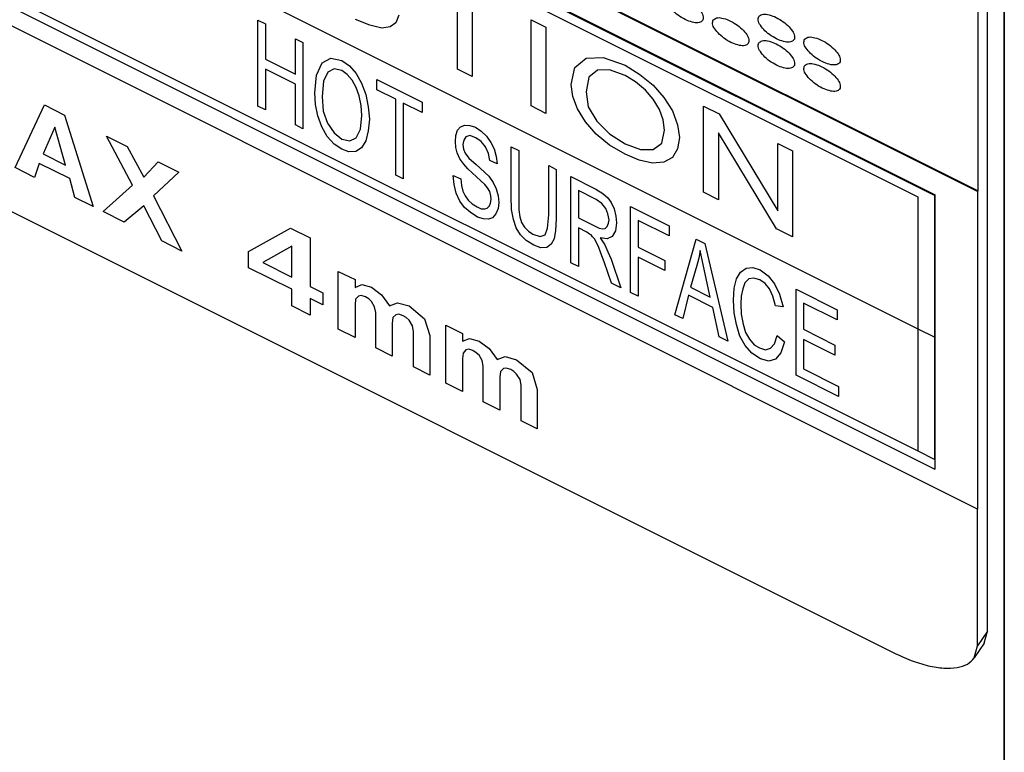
# Model space of a CAD drawing. Header units: inches. Extents: x 60 to 808, y 61 to 535.
# Tile 21 of 27: x 738.18 to 748.26, y 386.53 to 394.03. Entities that reach past the tile are written whole.
import ezdxf

# ---------------------------------------------------------------- set-up
doc = ezdxf.new("R2010")
doc.units = ezdxf.units.IN

msp = doc.modelspace()

# ---------------------------------------------------------------- linework, layer by layer
at = {"color": 250, "linetype": 'Continuous'}
for p, q in [((698.797, 411.712), (747.121, 387.55)), ((747.987, 389.017), (729.368, 398.327)), ((734.905, 397.098), (747.376, 390.863)), ((748.26, 396.681), (748.26, 357.831)), ((748.26, 357.831), (748.26, 396.681)), ((748.087, 387.767), (748.087, 396.167)), ((747.992, 392.275), (747.992, 396.025)), ((734.905, 395.848), (747.376, 389.613)), ((734.905, 395.748), (747.549, 389.426)), ((747.987, 392.267), (741.404, 395.559)), ((741.414, 395.564), (747.992, 392.275)), ((741.044, 395.379), (747.376, 392.213)), ((741.144, 395.429), (747.549, 392.226)), ((741.154, 395.434), (747.554, 392.234)), ((742.662, 393.52), (742.662, 394.297)), ((742.814, 394.221), (742.814, 393.444)), ((742.061, 394.072), (742.032, 393.994)), ((740.619, 394.023), (740.695, 393.984)), ((740.619, 393.142), (740.619, 394.023)), ((740.695, 393.984), (740.695, 393.623)), ((741.764, 393.969), (741.619, 394.03)), ((741.887, 393.94), (741.764, 393.969)), ((741.974, 393.952), (741.887, 393.94)), ((742.032, 393.994), (741.974, 393.952)), ((743.415, 394.025), (743.567, 393.949)), ((743.415, 393.144), (743.415, 394.025)), ((743.567, 393.949), (743.567, 393.068)), ((741.003, 393.831), (741.079, 393.792)), ((741.003, 393.47), (741.003, 393.831)), ((741.079, 393.792), (741.079, 392.911)), ((743.979, 393.633), (744.153, 393.639)), ((744.153, 393.639), (744.378, 393.56)), ((740.695, 393.623), (741.003, 393.47)), ((741.218, 393.46), (741.277, 393.584)), ((741.277, 393.584), (741.365, 393.633)), ((741.365, 393.633), (741.478, 393.609)), ((741.478, 393.609), (741.555, 393.555)), ((741.555, 393.555), (741.624, 393.476)), ((743.827, 393.364), (743.863, 393.538)), ((743.863, 393.538), (743.979, 393.633)), ((744.378, 393.56), (744.53, 393.467)), ((740.695, 393.519), (740.695, 393.103)), ((741.003, 393.366), (740.695, 393.519)), ((741.2, 393.278), (741.218, 393.46)), ((741.335, 393.489), (741.292, 393.396)), ((741.398, 393.524), (741.335, 393.489)), ((741.478, 393.505), (741.398, 393.524)), ((741.533, 393.467), (741.478, 393.505)), ((741.584, 393.409), (741.533, 393.467)), ((741.624, 393.476), (741.679, 393.377)), ((742.814, 393.444), (742.662, 393.52)), ((744.008, 393.438), (743.979, 393.288)), ((744.095, 393.509), (744.008, 393.438)), ((744.218, 393.513), (744.095, 393.509)), ((744.378, 393.456), (744.218, 393.513)), ((744.486, 393.39), (744.378, 393.456)), ((744.53, 393.467), (744.667, 393.355)), ((741.003, 392.95), (741.003, 393.366)), ((741.292, 393.396), (741.277, 393.239)), ((741.624, 393.334), (741.584, 393.409)), ((741.679, 393.377), (741.723, 393.262)), ((741.837, 393.414), (742.301, 393.181)), ((741.837, 393.31), (741.837, 393.414)), ((743.842, 393.242), (743.827, 393.364)), ((744.587, 393.307), (744.486, 393.39)), ((744.667, 393.355), (744.776, 393.229)), ((741.207, 393.159), (741.2, 393.278)), ((741.277, 393.239), (741.288, 393.092)), ((741.657, 393.246), (741.624, 393.334)), ((741.676, 393.149), (741.657, 393.246)), ((741.723, 393.262), (741.749, 393.135)), ((742.031, 393.213), (741.837, 393.31)), ((743.892, 393.113), (743.842, 393.242)), ((743.979, 393.288), (744.001, 393.135)), ((744.667, 393.212), (744.587, 393.307)), ((738.132, 392.513), (738.433, 393.154)), ((738.433, 393.154), (738.639, 393.051)), ((740.695, 393.103), (740.619, 393.142)), ((741.233, 393.042), (741.207, 393.159)), ((741.683, 393.047), (741.676, 393.149)), ((741.749, 393.135), (741.76, 393.009)), ((742.031, 392.436), (742.031, 393.213)), ((742.107, 393.174), (742.107, 392.397)), ((742.301, 393.077), (742.107, 393.174)), ((742.301, 393.181), (742.301, 393.077)), ((743.567, 393.068), (743.415, 393.144)), ((744.001, 393.135), (744.088, 392.988)), ((744.732, 393.109), (744.667, 393.212)), ((744.776, 393.229), (744.863, 393.093)), ((745.181, 392.26), (745.181, 393.141)), ((745.181, 393.141), (745.34, 393.062)), ((738.639, 393.051), (738.933, 392.113)), ((741.273, 392.929), (741.233, 393.042)), ((741.288, 393.092), (741.332, 392.966)), ((741.668, 392.907), (741.683, 393.047)), ((743.972, 392.98), (743.892, 393.113)), ((744.768, 393.003), (744.732, 393.109)), ((744.863, 393.093), (744.913, 392.952)), ((745.34, 393.062), (745.941, 392.072)), ((741.079, 392.911), (741.003, 392.95)), ((741.332, 392.966), (741.398, 392.867)), ((741.76, 393.009), (741.749, 392.888)), ((742.693, 392.931), (742.737, 392.947)), ((742.737, 392.947), (742.788, 392.944)), ((742.788, 392.944), (742.846, 392.925)), ((744.081, 392.854), (743.972, 392.98)), ((744.088, 392.988), (744.218, 392.857)), ((744.783, 392.897), (744.768, 393.003)), ((744.913, 392.952), (744.935, 392.821)), ((738.539, 392.927), (738.421, 392.654)), ((738.65, 392.539), (738.539, 392.927)), ((739.069, 392.836), (739.281, 392.73)), ((739.334, 392.332), (739.069, 392.836)), ((741.328, 392.831), (741.273, 392.929)), ((741.398, 392.867), (741.478, 392.805)), ((741.624, 392.819), (741.668, 392.907)), ((741.749, 392.888), (741.723, 392.786)), ((742.641, 392.781), (742.645, 392.84)), ((742.645, 392.84), (742.663, 392.896)), ((742.663, 392.896), (742.693, 392.931)), ((742.788, 392.84), (742.748, 392.827)), ((742.85, 392.819), (742.788, 392.84)), ((742.846, 392.925), (742.905, 392.885)), ((742.905, 392.885), (742.96, 392.836)), ((742.96, 392.836), (743.004, 392.77)), ((744.218, 392.742), (744.081, 392.854)), ((744.218, 392.857), (744.378, 392.755)), ((744.754, 392.764), (744.783, 392.897)), ((745.333, 392.868), (745.333, 392.184)), ((745.927, 391.887), (745.333, 392.868)), ((741.398, 392.752), (741.328, 392.831)), ((741.478, 392.701), (741.398, 392.752)), ((741.478, 392.805), (741.559, 392.787)), ((741.559, 392.787), (741.624, 392.819)), ((741.723, 392.786), (741.679, 392.715)), ((742.645, 392.719), (742.641, 392.781)), ((742.726, 392.794), (742.718, 392.748)), ((742.718, 392.748), (742.722, 392.703)), ((742.748, 392.827), (742.726, 392.794)), ((742.905, 392.781), (742.85, 392.819)), ((742.949, 392.726), (742.905, 392.781)), ((743.004, 392.77), (743.037, 392.704)), ((744.378, 392.651), (744.218, 392.742)), ((744.378, 392.755), (744.537, 392.697)), ((744.667, 392.698), (744.754, 392.764)), ((744.935, 392.821), (744.913, 392.706)), ((745.941, 392.761), (746.093, 392.685)), ((745.941, 392.072), (745.941, 392.761)), ((738.421, 392.654), (738.65, 392.539)), ((739.281, 392.73), (739.451, 392.415)), ((741.551, 392.675), (741.478, 392.701)), ((741.621, 392.679), (741.551, 392.675)), ((741.679, 392.715), (741.621, 392.679)), ((742.66, 392.663), (742.645, 392.719)), ((742.685, 392.601), (742.66, 392.663)), ((742.722, 392.703), (742.74, 392.661)), ((742.74, 392.661), (742.777, 392.61)), ((742.978, 392.657), (742.949, 392.726)), ((742.993, 392.584), (742.978, 392.657)), ((743.037, 392.704), (743.058, 392.628)), ((743.212, 392.726), (743.289, 392.688)), ((743.212, 392.217), (743.212, 392.726)), ((743.289, 392.688), (743.289, 392.08)), ((744.522, 392.59), (744.378, 392.651)), ((744.537, 392.697), (744.667, 392.698)), ((744.913, 392.706), (744.863, 392.617)), ((746.093, 392.685), (746.093, 391.804)), ((738.379, 392.556), (738.332, 392.413)), ((738.692, 392.4), (738.379, 392.556)), ((739.451, 392.415), (739.599, 392.571)), ((739.599, 392.571), (739.811, 392.465)), ((742.726, 392.548), (742.685, 392.601)), ((742.769, 392.499), (742.726, 392.548)), ((742.777, 392.61), (742.854, 392.544)), ((742.854, 392.544), (742.982, 392.425)), ((743.069, 392.551), (742.993, 392.584)), ((743.058, 392.628), (743.069, 392.551)), ((743.596, 392.03), (743.596, 392.534)), ((743.596, 392.534), (743.673, 392.495)), ((744.66, 392.559), (744.522, 392.59)), ((744.776, 392.567), (744.66, 392.559)), ((744.863, 392.617), (744.776, 392.567)), ((738.332, 392.413), (738.132, 392.513)), ((739.811, 392.465), (739.551, 392.223)), ((742.107, 392.397), (742.031, 392.436)), ((742.619, 392.431), (742.696, 392.398)), ((742.627, 392.34), (742.619, 392.431)), ((742.901, 392.378), (742.769, 392.499)), ((743.673, 392.495), (743.673, 391.987)), ((738.745, 392.207), (738.692, 392.4)), ((739.033, 392.063), (739.334, 392.332)), ((742.649, 392.252), (742.627, 392.34)), ((742.696, 392.398), (742.704, 392.329)), ((742.704, 392.329), (742.718, 392.272)), ((742.941, 392.341), (742.901, 392.378)), ((742.971, 392.305), (742.941, 392.341)), ((742.982, 392.425), (743.026, 392.36)), ((743.026, 392.36), (743.058, 392.294)), ((743.823, 391.539), (743.823, 392.421)), ((743.823, 392.421), (744.079, 392.292)), ((742.685, 392.168), (742.649, 392.252)), ((742.718, 392.272), (742.74, 392.223)), ((742.993, 392.267), (742.971, 392.305)), ((743.004, 392.223), (742.993, 392.267)), ((743.058, 392.294), (743.077, 392.224)), ((744.083, 392.187), (743.9, 392.278)), ((743.9, 392.278), (743.9, 391.999)), ((744.079, 392.292), (744.149, 392.247)), ((744.149, 392.247), (744.2, 392.205)), ((745.333, 392.184), (745.181, 392.26)), ((747.549, 392.226), (747.554, 392.234)), ((747.554, 389.434), (747.554, 392.234)), ((747.987, 392.267), (747.992, 392.275)), ((747.987, 392.267), (747.987, 389.017)), ((738.933, 392.113), (738.745, 392.207)), ((739.551, 392.223), (739.84, 391.659)), ((742.733, 392.106), (742.685, 392.168)), ((742.74, 392.223), (742.773, 392.179)), ((742.773, 392.179), (742.813, 392.143)), ((742.813, 392.143), (742.865, 392.112)), ((742.989, 392.121), (743, 392.148)), ((743, 392.148), (743.007, 392.188)), ((743.007, 392.188), (743.004, 392.223)), ((743.077, 392.224), (743.084, 392.155)), ((743.084, 392.155), (743.077, 392.093)), ((743.216, 392.084), (743.212, 392.217)), ((744.141, 392.146), (744.083, 392.187)), ((744.181, 392.093), (744.141, 392.146)), ((744.2, 392.205), (744.236, 392.154)), ((744.236, 392.154), (744.266, 392.09)), ((747.376, 392.213), (747.376, 390.863)), ((747.549, 390.776), (747.549, 392.226)), ((739.251, 391.954), (739.033, 392.063)), ((739.451, 392.122), (739.251, 391.954)), ((739.634, 391.762), (739.451, 392.122)), ((742.791, 392.055), (742.733, 392.106)), ((742.868, 392.006), (742.791, 392.055)), ((742.865, 392.112), (742.905, 392.092)), ((742.905, 392.092), (742.941, 392.09)), ((742.941, 392.09), (742.967, 392.099)), ((742.967, 392.099), (742.989, 392.121)), ((743.055, 392.038), (743.022, 392)), ((743.077, 392.093), (743.055, 392.038)), ((743.234, 391.982), (743.216, 392.084)), ((743.289, 392.08), (743.3, 392.009)), ((743.585, 391.894), (743.596, 392.03)), ((744.203, 392.039), (744.181, 392.093)), ((744.214, 391.979), (744.203, 392.039)), ((744.266, 392.09), (744.284, 392.015)), ((744.434, 391.234), (744.434, 392.115)), ((744.434, 392.115), (744.829, 391.918)), ((742.927, 391.988), (742.868, 392.006)), ((742.978, 391.984), (742.927, 391.988)), ((743.022, 392), (742.978, 391.984)), ((743.263, 391.896), (743.234, 391.982)), ((743.3, 392.009), (743.318, 391.951)), ((743.318, 391.951), (743.347, 391.903)), ((743.673, 391.987), (743.666, 391.87)), ((743.9, 391.999), (744.112, 391.893)), ((744.196, 391.911), (744.207, 391.944)), ((744.207, 391.944), (744.214, 391.979)), ((744.291, 391.946), (744.28, 391.864)), ((744.284, 392.015), (744.291, 391.946)), ((744.511, 391.973), (744.511, 391.699)), ((744.829, 391.814), (744.511, 391.973)), ((740.523, 391.654), (740.953, 391.893)), ((740.953, 391.893), (741.153, 391.793)), ((743.307, 391.825), (743.263, 391.896)), ((743.366, 391.768), (743.307, 391.825)), ((743.347, 391.903), (743.388, 391.861)), ((743.388, 391.861), (743.435, 391.832)), ((743.435, 391.832), (743.508, 391.806)), ((743.508, 391.806), (743.56, 391.824)), ((743.56, 391.824), (743.585, 391.894)), ((743.666, 391.87), (743.651, 391.784)), ((743.9, 391.895), (743.9, 391.501)), ((743.988, 391.851), (743.9, 391.895)), ((744.013, 391.833), (743.988, 391.851)), ((744.032, 391.824), (744.013, 391.833)), ((744.046, 391.805), (744.032, 391.824)), ((744.112, 391.893), (744.149, 391.886)), ((744.149, 391.886), (744.174, 391.889)), ((744.174, 391.889), (744.196, 391.911)), ((744.28, 391.864), (744.247, 391.809)), ((744.829, 391.918), (744.829, 391.814)), ((746.093, 391.804), (745.927, 391.887)), ((739.84, 391.659), (739.634, 391.762)), ((741.153, 391.793), (741.153, 391.295)), ((743.443, 391.719), (743.366, 391.768)), ((743.622, 391.728), (743.578, 391.695)), ((743.651, 391.784), (743.622, 391.728)), ((744.064, 391.785), (744.046, 391.805)), ((744.105, 391.705), (744.064, 391.785)), ((744.123, 391.794), (744.149, 391.754)), ((744.196, 391.785), (744.123, 391.794)), ((744.149, 391.754), (744.171, 391.721)), ((744.247, 391.809), (744.196, 391.785)), ((744.887, 391.007), (745.107, 391.779)), ((745.107, 391.779), (745.195, 391.735)), ((745.195, 391.735), (745.429, 390.736)), ((740.523, 391.488), (740.523, 391.654)), ((740.965, 391.71), (740.67, 391.541)), ((740.965, 391.393), (740.965, 391.71)), ((743.516, 391.693), (743.443, 391.719)), ((743.578, 391.695), (743.516, 391.693)), ((744.13, 391.638), (744.105, 391.705)), ((744.163, 391.55), (744.13, 391.638)), ((744.171, 391.721), (744.203, 391.65)), ((744.203, 391.65), (744.236, 391.574)), ((744.511, 391.699), (744.785, 391.562)), ((745.147, 391.665), (745.133, 391.585)), ((745.166, 391.569), (745.147, 391.665)), ((740.67, 391.541), (740.965, 391.393)), ((743.9, 391.501), (743.823, 391.539)), ((744.24, 391.331), (744.163, 391.55)), ((744.236, 391.574), (744.335, 391.283)), ((744.511, 391.595), (744.511, 391.196)), ((744.785, 391.458), (744.511, 391.595)), ((744.785, 391.562), (744.785, 391.458)), ((745.133, 391.585), (745.114, 391.512)), ((745.191, 391.457), (745.166, 391.569)), ((740.965, 391.267), (740.523, 391.488)), ((741.442, 391.451), (741.613, 391.366)), ((741.442, 390.858), (741.442, 391.451)), ((745.114, 391.512), (745.048, 391.288)), ((745.25, 391.187), (745.191, 391.457)), ((745.52, 391.375), (745.561, 391.442)), ((745.561, 391.442), (745.619, 391.484)), ((745.619, 391.484), (745.685, 391.49)), ((745.685, 391.49), (745.762, 391.468)), ((745.762, 391.468), (745.842, 391.405)), ((741.613, 391.366), (741.613, 391.287)), ((744.335, 391.283), (744.24, 391.331)), ((745.495, 391.278), (745.52, 391.375)), ((745.604, 391.333), (745.583, 391.273)), ((745.645, 391.373), (745.604, 391.333)), ((745.696, 391.38), (745.645, 391.373)), ((745.758, 391.365), (745.696, 391.38)), ((745.813, 391.327), (745.758, 391.365)), ((745.857, 391.272), (745.813, 391.327)), ((745.842, 391.405), (745.908, 391.323)), ((745.908, 391.323), (745.959, 391.216)), ((740.965, 391.097), (740.965, 391.267)), ((741.153, 391.295), (741.283, 391.23)), ((741.283, 391.23), (741.283, 391.108)), ((741.613, 391.287), (741.683, 391.315)), ((741.683, 391.315), (741.783, 391.289)), ((741.783, 391.289), (741.883, 391.211)), ((744.511, 391.196), (744.434, 391.234)), ((745.048, 391.288), (745.25, 391.187)), ((745.487, 391.156), (745.495, 391.278)), ((745.583, 391.273), (745.568, 391.198)), ((745.89, 391.196), (745.857, 391.272)), ((746.128, 390.387), (746.128, 391.268)), ((746.128, 391.268), (746.548, 391.058)), ((741.283, 391.108), (741.153, 391.173)), ((741.153, 391.173), (741.153, 391.003)), ((741.618, 391.165), (741.613, 391.109)), ((741.648, 391.198), (741.618, 391.165)), ((741.677, 391.203), (741.648, 391.198)), ((741.719, 391.19), (741.677, 391.203)), ((741.754, 391.169), (741.719, 391.19)), ((741.783, 391.142), (741.754, 391.169)), ((741.813, 391.088), (741.783, 391.142)), ((741.883, 391.211), (741.966, 391.098)), ((741.966, 391.098), (742.048, 391.128)), ((742.048, 391.128), (742.166, 391.097)), ((745.027, 391.206), (744.968, 390.967)), ((745.275, 391.081), (745.027, 391.206)), ((745.495, 391.026), (745.487, 391.156)), ((745.568, 391.198), (745.564, 391.118)), ((745.919, 391.099), (745.89, 391.196)), ((745.959, 391.216), (745.996, 391.088)), ((746.548, 390.954), (746.204, 391.126)), ((746.204, 391.126), (746.204, 390.858)), ((741.153, 391.003), (740.965, 391.097)), ((741.613, 391.109), (741.613, 390.773)), ((741.825, 391.031), (741.813, 391.088)), ((741.825, 390.667), (741.825, 391.031)), ((742.166, 391.097), (742.325, 390.966)), ((745.341, 390.78), (745.275, 391.081)), ((745.517, 390.906), (745.495, 391.026)), ((745.564, 391.118), (745.568, 391.012)), ((745.996, 391.088), (745.919, 391.099)), ((746.548, 391.058), (746.548, 390.954)), ((742.001, 390.978), (741.995, 390.918)), ((741.995, 390.918), (741.995, 390.582)), ((742.031, 391.007), (742.001, 390.978)), ((742.06, 391.012), (742.031, 391.007)), ((742.107, 390.996), (742.06, 391.012)), ((742.137, 390.977), (742.107, 390.996)), ((742.166, 390.951), (742.137, 390.977)), ((742.201, 390.894), (742.166, 390.951)), ((742.325, 390.966), (742.378, 390.793)), ((744.968, 390.967), (744.887, 391.007)), ((745.568, 391.012), (745.586, 390.91)), ((741.613, 390.773), (741.442, 390.858)), ((742.213, 390.836), (742.201, 390.894)), ((742.213, 390.473), (742.213, 390.836)), ((742.543, 390.308), (742.543, 390.901)), ((742.543, 390.901), (742.714, 390.815)), ((745.553, 390.789), (745.517, 390.906)), ((745.586, 390.91), (745.612, 390.826)), ((745.612, 390.826), (745.652, 390.756)), ((746.204, 390.858), (746.526, 390.697)), ((747.376, 390.863), (747.549, 390.776)), ((747.376, 390.863), (747.376, 389.613)), ((742.378, 390.793), (742.378, 390.39)), ((742.714, 390.815), (742.714, 390.736)), ((742.714, 390.736), (742.784, 390.764)), ((742.784, 390.764), (742.885, 390.738)), ((742.885, 390.738), (742.985, 390.66)), ((745.429, 390.736), (745.341, 390.78)), ((745.608, 390.691), (745.553, 390.789)), ((745.652, 390.756), (745.7, 390.7)), ((745.908, 390.71), (745.934, 390.796)), ((745.934, 390.796), (746.011, 390.73)), ((746.011, 390.73), (745.974, 390.617)), ((746.526, 390.593), (746.204, 390.754)), ((746.204, 390.754), (746.204, 390.453)), ((747.549, 389.526), (747.549, 390.776)), ((741.995, 390.582), (741.825, 390.667)), ((742.72, 390.615), (742.714, 390.558)), ((742.749, 390.648), (742.72, 390.615)), ((742.779, 390.653), (742.749, 390.648)), ((742.82, 390.64), (742.779, 390.653)), ((742.855, 390.618), (742.82, 390.64)), ((742.885, 390.592), (742.855, 390.618)), ((742.985, 390.66), (743.067, 390.548)), ((745.674, 390.614), (745.608, 390.691)), ((745.7, 390.7), (745.754, 390.667)), ((745.754, 390.667), (745.817, 390.647)), ((745.817, 390.647), (745.868, 390.665)), ((745.868, 390.665), (745.908, 390.71)), ((745.974, 390.617), (745.919, 390.552)), ((746.526, 390.697), (746.526, 390.593)), ((742.714, 390.558), (742.714, 390.222)), ((742.914, 390.537), (742.885, 390.592)), ((742.926, 390.48), (742.914, 390.537)), ((743.067, 390.548), (743.15, 390.578)), ((743.15, 390.578), (743.267, 390.547)), ((743.267, 390.547), (743.426, 390.416)), ((745.765, 390.557), (745.674, 390.614)), ((745.85, 390.532), (745.765, 390.557)), ((745.919, 390.552), (745.85, 390.532)), ((742.378, 390.39), (742.213, 390.473)), ((742.926, 390.116), (742.926, 390.48)), ((743.102, 390.427), (743.097, 390.367)), ((743.132, 390.456), (743.102, 390.427)), ((743.161, 390.461), (743.132, 390.456)), ((743.208, 390.446), (743.161, 390.461)), ((743.238, 390.427), (743.208, 390.446)), ((743.267, 390.4), (743.238, 390.427)), ((743.426, 390.416), (743.479, 390.243)), ((746.204, 390.453), (746.563, 390.273)), ((743.097, 390.367), (743.097, 390.031)), ((743.303, 390.343), (743.267, 390.4)), ((743.314, 390.286), (743.303, 390.343)), ((746.563, 390.169), (746.128, 390.387)), ((742.714, 390.222), (742.543, 390.308)), ((743.314, 389.922), (743.314, 390.286)), ((743.479, 390.243), (743.479, 389.84)), ((746.563, 390.273), (746.563, 390.169)), ((743.097, 390.031), (742.926, 390.116)), ((743.479, 389.84), (743.314, 389.922)), ((747.376, 389.613), (747.549, 389.526)), ((747.549, 389.526), (747.549, 389.426)), ((747.549, 389.426), (747.554, 389.434)), ((747.987, 387.617), (747.987, 389.017)), ((748.087, 387.767), (747.987, 387.617)), ((748.053, 387.646), (748.087, 387.767)), ((748.053, 387.646), (747.953, 387.496)), ((747.953, 387.496), (747.987, 387.617))]:
    msp.add_line(p, q, dxfattribs=at)
for points, knots in [([(744.812, 394.258), (744.808, 394.244), (744.8, 394.213), (744.83, 394.161), (744.875, 394.108), (744.938, 394.058), (745.008, 394.019), (745.076, 393.997), (745.132, 393.991), (745.177, 394.014), (745.181, 394.064), (745.154, 394.114), (745.107, 394.168), (745.045, 394.217), (744.974, 394.257), (744.908, 394.278), (744.848, 394.286), (744.822, 394.266), (744.812, 394.258)], [0, 0, 0, 0, 0.039389, 0.095184, 0.168133, 0.251099, 0.334064, 0.407014, 0.462809, 0.502197, 0.541586, 0.597381, 0.670331, 0.753296, 0.836262, 0.909211, 0.965006, 1.004395, 1.004395, 1.004395, 1.004395]), ([(745.279, 394.024), (745.276, 394.011), (745.267, 393.979), (745.298, 393.927), (745.343, 393.874), (745.406, 393.824), (745.476, 393.785), (745.543, 393.763), (745.6, 393.757), (745.645, 393.78), (745.648, 393.83), (745.622, 393.88), (745.575, 393.934), (745.512, 393.983), (745.442, 394.023), (745.376, 394.044), (745.316, 394.052), (745.29, 394.032), (745.279, 394.024)], [0, 0, 0, 0, 0.039389, 0.095184, 0.168133, 0.251099, 0.334064, 0.407014, 0.462809, 0.502197, 0.541586, 0.597381, 0.670331, 0.753296, 0.836262, 0.909211, 0.965006, 1.004395, 1.004395, 1.004395, 1.004395]), ([(745.747, 394.06), (745.743, 394.047), (745.735, 394.015), (745.765, 393.963), (745.81, 393.91), (745.874, 393.86), (745.943, 393.821), (746.011, 393.799), (746.067, 393.794), (746.113, 393.816), (746.116, 393.867), (746.089, 393.917), (746.043, 393.97), (745.98, 394.02), (745.91, 394.059), (745.843, 394.08), (745.784, 394.088), (745.758, 394.068), (745.747, 394.06)], [0, 0, 0, 0, 0.039389, 0.095184, 0.168133, 0.251099, 0.334064, 0.407014, 0.462809, 0.502197, 0.541586, 0.597381, 0.670331, 0.753296, 0.836262, 0.909211, 0.965006, 1.004395, 1.004395, 1.004395, 1.004395]), ([(746.215, 393.826), (746.211, 393.813), (746.203, 393.781), (746.233, 393.729), (746.278, 393.676), (746.341, 393.627), (746.411, 393.588), (746.479, 393.565), (746.535, 393.56), (746.58, 393.582), (746.584, 393.633), (746.557, 393.683), (746.51, 393.736), (746.448, 393.786), (746.377, 393.825), (746.311, 393.846), (746.251, 393.854), (746.225, 393.834), (746.215, 393.826)], [0, 0, 0, 0, 0.039389, 0.095184, 0.168133, 0.251099, 0.334064, 0.407014, 0.462809, 0.502197, 0.541586, 0.597381, 0.670331, 0.753296, 0.836262, 0.909211, 0.965006, 1.004395, 1.004395, 1.004395, 1.004395]), ([(745.747, 393.79), (745.743, 393.777), (745.735, 393.745), (745.765, 393.693), (745.81, 393.64), (745.874, 393.59), (745.943, 393.551), (746.011, 393.529), (746.067, 393.524), (746.113, 393.546), (746.116, 393.597), (746.089, 393.647), (746.043, 393.7), (745.98, 393.75), (745.91, 393.789), (745.843, 393.81), (745.784, 393.818), (745.758, 393.798), (745.747, 393.79)], [0, 0, 0, 0, 0.039389, 0.095184, 0.168133, 0.251099, 0.334064, 0.407014, 0.462809, 0.502197, 0.541586, 0.597381, 0.670331, 0.753296, 0.836262, 0.909211, 0.965006, 1.004395, 1.004395, 1.004395, 1.004395]), ([(746.215, 393.556), (746.211, 393.543), (746.203, 393.511), (746.233, 393.459), (746.278, 393.406), (746.341, 393.357), (746.411, 393.318), (746.479, 393.295), (746.535, 393.29), (746.58, 393.312), (746.584, 393.363), (746.557, 393.413), (746.51, 393.466), (746.448, 393.516), (746.377, 393.555), (746.311, 393.576), (746.251, 393.584), (746.225, 393.564), (746.215, 393.556)], [0, 0, 0, 0, 0.039389, 0.095184, 0.168133, 0.251099, 0.334064, 0.407014, 0.462809, 0.502197, 0.541586, 0.597381, 0.670331, 0.753296, 0.836262, 0.909211, 0.965006, 1.004395, 1.004395, 1.004395, 1.004395]), ([(747.121, 387.55), (747.182, 387.522), (747.299, 387.467), (747.474, 387.413), (747.633, 387.386), (747.769, 387.39), (747.884, 387.421), (747.931, 387.472), (747.953, 387.496)], [0, 0, 0, 0, 0.2016516, 0.3860023, 0.5475441, 0.6833053, 0.7945982, 0.8897878, 0.8897878, 0.8897878, 0.8897878])]:
    msp.add_open_spline(points, degree=3, knots=knots, dxfattribs=at)

doc.saveas('drawing.dxf')
